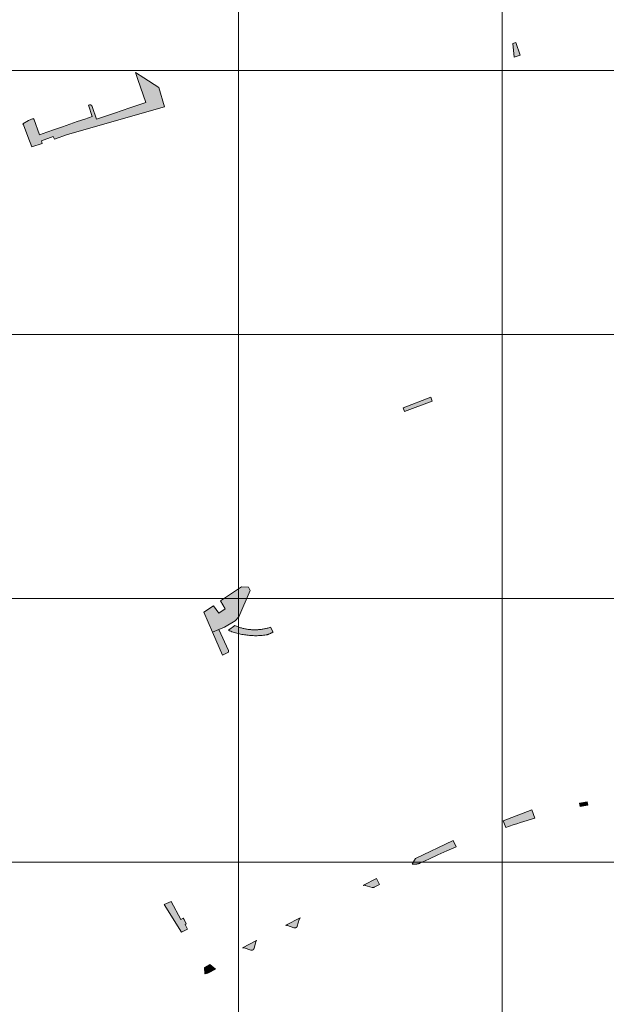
# Model space of a CAD drawing. Header units: metres. Extents: x 191568 to 204791, y 316774 to 325272.
# Tile 28 of 93: x 199562 to 199784, y 319072 to 319445. Entities that reach past the tile are written whole.
import ezdxf

# ---------------------------------------------------------------- set-up
doc = ezdxf.new("R2010")
doc.units = ezdxf.units.M
doc.layers.add('0-MEETLOCATIES-100x100m', color=1, linetype='Continuous', lineweight=13)
doc.layers.add('Gekoppeld_blokhaag', color=7, linetype='Continuous', lineweight=0)

# ---------------------------------------------------------------- blocks, each defined once
blk = doc.blocks.new('*U13')
at = {"layer": '0-MEETLOCATIES-100x100m'}
blk.add_lwpolyline([(-50, 50), (50, 50), (50, -50), (-50, -50)], close=True, dxfattribs=at)
blk = doc.blocks.new('*U14')
at = {"layer": '0-MEETLOCATIES-100x100m', "color": 0, "linetype": 'ByBlock', "lineweight": -2, "transparency": 16777216}
for p in [(1400, 1800), (1500, 1800), (1600, 1800), (1400, 1700), (1500, 1700), (1600, 1700), (1400, 1600), (1500, 1600), (1600, 1600), (1400, 1500), (1500, 1500), (1600, 1500), (1400, 1400), (1500, 1400), (1600, 1400)]:
    blk.add_blockref('*U13', p, dxfattribs=at)

msp = doc.modelspace()

# ---------------------------------------------------------------- hatches: boundary and pattern name
at = {"layer": 'Gekoppeld_blokhaag'}
for points in [[(199563.44, 319405.44), (199563.6, 319405), (199565.26, 319400.65), (199566.79, 319396.66), (199570.75, 319398.04), (199570.42, 319398.97), (199574.93, 319400.59), (199575.35, 319399.65), (199580.26, 319401.37), (199617.09, 319411.93), (199614.88, 319419.15), (199609.18, 319422.88), (199606.08, 319424.89), (199607, 319422.2), (199607.96, 319419.34), (199608.96, 319416.4), (199609.95, 319413.5), (199603.93, 319411.46), (199598.13, 319409.52), (199591.33, 319407.24), (199589.66, 319412.04), (199589.66, 319412.06), (199589.65, 319412.08), (199589.64, 319412.09), (199589.64, 319412.11), (199589.63, 319412.12), (199589.62, 319412.14), (199589.61, 319412.16), (199589.6, 319412.17), (199589.59, 319412.19), (199589.58, 319412.2), (199589.58, 319412.22), (199589.57, 319412.23), (199589.56, 319412.24), (199589.55, 319412.26), (199589.53, 319412.27), (199589.52, 319412.29), (199589.51, 319412.3), (199589.5, 319412.31), (199589.49, 319412.33), (199589.48, 319412.34), (199589.47, 319412.35), (199589.46, 319412.37), (199589.44, 319412.38), (199589.43, 319412.39), (199589.42, 319412.4), (199589.4, 319412.42), (199589.39, 319412.43), (199589.38, 319412.44), (199589.36, 319412.45), (199589.35, 319412.46), (199589.34, 319412.47), (199589.32, 319412.48), (199589.31, 319412.49), (199589.29, 319412.5), (199589.28, 319412.51), (199589.26, 319412.52), (199589.25, 319412.53), (199589.23, 319412.54), (199589.22, 319412.55), (199589.2, 319412.56), (199589.19, 319412.57), (199589.17, 319412.58), (199589.16, 319412.58), (199589.14, 319412.59), (199589.12, 319412.6), (199589.11, 319412.6), (199589.09, 319412.61), (199589.08, 319412.62), (199589.06, 319412.62), (199589.04, 319412.63), (199589.03, 319412.63), (199589.01, 319412.64), (199588.99, 319412.64), (199588.98, 319412.65), (199588.96, 319412.65), (199588.94, 319412.66), (199588.92, 319412.66), (199588.91, 319412.66), (199588.89, 319412.67), (199588.87, 319412.67), (199588.86, 319412.67), (199588.84, 319412.67), (199588.82, 319412.68), (199588.81, 319412.68), (199588.79, 319412.68), (199588.77, 319412.68), (199588.75, 319412.68), (199588.74, 319412.68), (199588.72, 319412.68), (199588.7, 319412.68), (199588.69, 319412.68), (199588.67, 319412.68), (199588.65, 319412.68), (199588.25, 319412.53), (199589.69, 319408.23), (199586.86, 319407.25), (199584.03, 319406.28), (199581.14, 319405.29), (199578.37, 319404.33), (199575.41, 319403.31), (199572.52, 319402.32), (199569.65, 319401.33), (199567.58, 319407.33), (199567.34, 319407.26), (199567.28, 319407.48), (199565.5, 319406.68)], [(199635.28, 319212.82), (199637.61, 319213.81), (199639.77, 319214.73), (199643.8, 319217.11), (199645.28, 319218.63), (199649.55, 319228.64), (199648.9, 319229.82), (199646.25, 319230.04), (199638.25, 319224.66), (199640.08, 319221.71), (199637.63, 319220.08), (199635.58, 319222.86), (199632.02, 319220.46)], [(199641.29, 319205.24), (199641.29, 319205.83), (199637.61, 319213.81), (199635.28, 319212.82), (199639.01, 319204.06)], [(199756.2, 319145.49), (199745.43, 319141.36), (199746.41, 319138.8), (199747.77, 319139.3), (199749.14, 319139.77), (199750.53, 319140.21), (199751.91, 319140.64), (199757.39, 319142.31)], [(199712.16, 319127.05), (199710.93, 319124.97), (199711.03, 319124.95), (199711.14, 319124.94), (199711.24, 319124.93), (199711.35, 319124.92), (199711.46, 319124.91), (199711.56, 319124.91), (199711.67, 319124.91), (199711.78, 319124.91), (199711.88, 319124.91), (199711.99, 319124.91), (199712.09, 319124.91), (199712.2, 319124.92), (199712.31, 319124.93), (199712.41, 319124.94), (199712.52, 319124.95), (199712.63, 319124.96), (199712.73, 319124.98), (199712.84, 319125), (199712.94, 319125.02), (199713.04, 319125.04), (199713.15, 319125.06), (199713.25, 319125.08), (199713.36, 319125.11), (199713.46, 319125.14), (199713.56, 319125.17), (199713.66, 319125.2), (199713.76, 319125.24), (199717.18, 319126.87), (199720.61, 319128.47), (199724.06, 319130.02), (199727.53, 319131.54), (199726.43, 319133.85)], [(199693.1, 319116.89), (199695.75, 319116.09), (199695.77, 319116.08), (199695.78, 319116.08), (199695.8, 319116.08), (199695.82, 319116.07), (199695.84, 319116.07), (199695.85, 319116.06), (199695.87, 319116.06), (199695.89, 319116.06), (199695.91, 319116.06), (199695.93, 319116.05), (199695.94, 319116.05), (199695.96, 319116.05), (199695.98, 319116.05), (199696, 319116.05), (199696.02, 319116.05), (199696.03, 319116.05), (199696.05, 319116.05), (199696.07, 319116.05), (199696.09, 319116.05), (199696.11, 319116.05), (199696.13, 319116.05), (199696.14, 319116.05), (199696.16, 319116.05), (199696.18, 319116.06), (199696.2, 319116.06), (199696.21, 319116.06), (199696.23, 319116.06), (199696.25, 319116.07), (199696.27, 319116.07), (199696.29, 319116.08), (199696.3, 319116.08), (199696.32, 319116.08), (199696.34, 319116.09), (199696.36, 319116.09), (199696.37, 319116.1), (199696.39, 319116.11), (199696.41, 319116.11), (199696.42, 319116.12), (199696.49, 319116.15), (199698.59, 319117.23), (199697.4, 319119.45), (199692.45, 319116.92), (199692.5, 319116.84), (199692.51, 319116.84), (199692.52, 319116.85), (199692.53, 319116.85), (199692.54, 319116.86), (199692.55, 319116.86), (199692.56, 319116.87), (199692.57, 319116.87), (199692.58, 319116.88), (199692.59, 319116.88), (199692.61, 319116.89), (199692.62, 319116.89), (199692.63, 319116.9), (199692.64, 319116.9), (199692.65, 319116.9), (199692.66, 319116.91), (199692.67, 319116.91), (199692.69, 319116.91), (199692.7, 319116.92), (199692.71, 319116.92), (199692.72, 319116.92), (199692.73, 319116.92), (199692.74, 319116.93), (199692.76, 319116.93), (199692.77, 319116.93), (199692.78, 319116.93), (199692.79, 319116.93), (199692.8, 319116.93), (199692.82, 319116.93), (199692.83, 319116.94), (199692.84, 319116.94), (199692.85, 319116.94), (199692.86, 319116.94), (199692.88, 319116.94), (199692.89, 319116.94), (199692.9, 319116.93), (199692.91, 319116.93), (199692.92, 319116.93), (199692.94, 319116.93), (199692.95, 319116.93), (199692.96, 319116.93), (199692.97, 319116.93), (199692.98, 319116.92), (199693, 319116.92), (199693.01, 319116.92), (199693.02, 319116.92), (199693.03, 319116.91), (199693.04, 319116.91), (199693.05, 319116.91), (199693.06, 319116.9), (199693.08, 319116.9), (199693.09, 319116.9)], [(199625.32, 319102.33), (199624.46, 319103.97), (199624.19, 319104.47), (199623.28, 319103.98), (199619.61, 319110.74), (199616.96, 319109.58), (199623.54, 319099.15), (199625.78, 319100.34), (199624.87, 319102.09)], [(199663.13, 319101.64), (199663.13, 319101.65), (199663.14, 319101.65), (199663.15, 319101.66), (199663.16, 319101.66), (199663.17, 319101.67), (199663.18, 319101.67), (199663.19, 319101.68), (199663.2, 319101.68), (199663.21, 319101.69), (199663.21, 319101.69), (199663.22, 319101.7), (199663.23, 319101.7), (199663.24, 319101.71), (199663.25, 319101.71), (199663.26, 319101.71), (199663.27, 319101.72), (199663.28, 319101.72), (199663.29, 319101.72), (199663.3, 319101.73), (199663.31, 319101.73), (199663.32, 319101.73), (199663.33, 319101.74), (199663.34, 319101.74), (199663.35, 319101.74), (199663.36, 319101.74), (199663.37, 319101.75), (199663.38, 319101.75), (199663.39, 319101.75), (199663.4, 319101.75), (199663.41, 319101.75), (199663.42, 319101.75), (199663.43, 319101.75), (199663.44, 319101.75), (199663.45, 319101.75), (199663.46, 319101.76), (199663.48, 319101.76), (199663.49, 319101.76), (199663.5, 319101.76), (199663.51, 319101.75), (199663.52, 319101.75), (199663.53, 319101.75), (199663.54, 319101.75), (199663.55, 319101.75), (199663.56, 319101.75), (199663.57, 319101.75), (199663.58, 319101.75), (199663.59, 319101.75), (199663.6, 319101.74), (199663.61, 319101.74), (199663.62, 319101.74), (199663.63, 319101.74), (199663.64, 319101.73), (199663.65, 319101.73), (199663.66, 319101.73), (199663.67, 319101.72), (199663.68, 319101.72), (199663.69, 319101.72), (199663.7, 319101.71), (199663.71, 319101.71), (199666.13, 319100.84), (199666.14, 319100.83), (199666.16, 319100.83), (199666.18, 319100.82), (199666.19, 319100.82), (199666.21, 319100.81), (199666.22, 319100.81), (199666.24, 319100.8), (199666.26, 319100.8), (199666.27, 319100.8), (199666.29, 319100.79), (199666.31, 319100.79), (199666.32, 319100.79), (199666.34, 319100.79), (199666.36, 319100.78), (199666.37, 319100.78), (199666.39, 319100.78), (199666.41, 319100.78), (199666.42, 319100.78), (199666.44, 319100.78), (199666.46, 319100.78), (199666.48, 319100.78), (199666.49, 319100.78), (199666.51, 319100.78), (199666.53, 319100.78), (199666.54, 319100.78), (199666.56, 319100.78), (199666.58, 319100.79), (199666.59, 319100.79), (199666.61, 319100.79), (199666.63, 319100.79), (199666.64, 319100.8), (199666.66, 319100.8), (199666.68, 319100.8), (199666.69, 319100.81), (199666.71, 319100.81), (199666.73, 319100.82), (199666.74, 319100.82), (199666.76, 319100.83), (199666.77, 319100.83), (199666.79, 319100.84), (199666.81, 319100.84), (199666.82, 319100.85), (199666.84, 319100.85), (199666.85, 319100.86), (199666.87, 319100.87), (199666.88, 319100.88), (199666.92, 319100.9), (199666.94, 319100.91), (199666.95, 319100.91), (199666.97, 319100.92), (199666.98, 319100.93), (199667, 319100.94), (199667.01, 319100.95), (199667.03, 319100.96), (199667.04, 319100.97), (199667.05, 319100.98), (199667.07, 319100.99), (199667.08, 319101), (199667.09, 319101.01), (199667.11, 319101.02), (199667.12, 319101.04), (199667.13, 319101.05), (199667.14, 319101.06), (199667.16, 319101.07), (199667.17, 319101.08), (199667.18, 319101.1), (199667.19, 319101.11), (199667.2, 319101.12), (199667.21, 319101.14), (199667.22, 319101.15), (199667.23, 319101.16), (199667.24, 319101.18), (199667.25, 319101.19), (199667.26, 319101.2), (199667.27, 319101.22), (199667.28, 319101.23), (199667.29, 319101.25), (199667.3, 319101.26), (199667.31, 319101.28), (199667.32, 319101.29), (199667.32, 319101.31), (199667.33, 319101.32), (199667.34, 319101.34), (199667.35, 319101.35), (199667.35, 319101.37), (199667.36, 319101.39), (199667.37, 319101.4), (199667.37, 319101.42), (199667.38, 319101.43), (199667.38, 319101.45), (199667.39, 319101.47), (199667.39, 319101.48), (199668.12, 319104), (199668.13, 319104.01), (199668.13, 319104.02), (199668.14, 319104.04), (199668.14, 319104.05), (199668.14, 319104.06), (199668.15, 319104.07), (199668.16, 319104.09), (199668.16, 319104.1), (199668.17, 319104.11), (199668.17, 319104.12), (199668.18, 319104.14), (199668.18, 319104.15), (199668.19, 319104.16), (199668.2, 319104.17), (199668.2, 319104.18), (199668.21, 319104.19), (199668.22, 319104.21), (199668.23, 319104.22), (199668.23, 319104.23), (199668.24, 319104.24), (199668.25, 319104.25), (199668.26, 319104.26), (199668.27, 319104.27), (199668.28, 319104.28), (199668.29, 319104.29), (199668.29, 319104.3), (199668.3, 319104.31), (199668.31, 319104.32), (199668.32, 319104.33), (199668.33, 319104.34), (199668.34, 319104.35), (199668.35, 319104.36), (199668.36, 319104.37), (199668.37, 319104.37), (199668.38, 319104.38), (199668.39, 319104.39), (199668.4, 319104.4), (199668.42, 319104.41), (199668.43, 319104.41), (199668.44, 319104.42), (199668.45, 319104.43), (199668.46, 319104.44), (199668.47, 319104.44), (199668.48, 319104.45), (199668.5, 319104.46), (199668.51, 319104.46), (199668.47, 319104.54), (199663.07, 319101.75)], [(199650.63, 319092.49), (199650.64, 319092.5), (199650.66, 319092.51), (199650.67, 319092.52), (199650.68, 319092.53), (199650.7, 319092.54), (199650.71, 319092.55), (199650.72, 319092.56), (199650.74, 319092.57), (199650.75, 319092.59), (199650.76, 319092.6), (199650.77, 319092.61), (199650.78, 319092.62), (199650.8, 319092.64), (199650.81, 319092.65), (199650.82, 319092.66), (199650.83, 319092.67), (199650.84, 319092.69), (199650.85, 319092.7), (199650.86, 319092.71), (199650.87, 319092.73), (199650.88, 319092.74), (199650.89, 319092.76), (199650.9, 319092.77), (199650.91, 319092.79), (199650.92, 319092.8), (199650.93, 319092.81), (199650.94, 319092.83), (199650.94, 319092.84), (199650.95, 319092.86), (199650.96, 319092.88), (199650.97, 319092.89), (199650.97, 319092.91), (199650.98, 319092.92), (199650.99, 319092.94), (199650.99, 319092.95), (199651, 319092.97), (199651, 319092.99), (199651.01, 319093), (199651.01, 319093.02), (199651.02, 319093.04), (199651.02, 319093.05), (199651.63, 319095.5), (199651.63, 319095.51), (199651.64, 319095.52), (199651.65, 319095.54), (199651.65, 319095.55), (199651.66, 319095.56), (199651.66, 319095.58), (199651.67, 319095.59), (199651.68, 319095.6), (199651.68, 319095.62), (199651.69, 319095.63), (199651.7, 319095.64), (199651.71, 319095.66), (199651.71, 319095.67), (199651.72, 319095.68), (199651.73, 319095.69), (199651.74, 319095.71), (199651.75, 319095.72), (199651.76, 319095.73), (199651.77, 319095.74), (199651.78, 319095.75), (199651.78, 319095.76), (199651.79, 319095.77), (199651.8, 319095.79), (199651.81, 319095.8), (199651.82, 319095.81), (199651.84, 319095.82), (199651.85, 319095.83), (199651.86, 319095.84), (199651.87, 319095.85), (199651.88, 319095.86), (199651.89, 319095.87), (199651.9, 319095.88), (199651.91, 319095.89), (199651.93, 319095.89), (199651.94, 319095.9), (199651.95, 319095.91), (199651.96, 319095.92), (199651.97, 319095.93), (199651.99, 319095.94), (199652, 319095.94), (199652.01, 319095.95), (199651.98, 319096.01), (199646.64, 319093.27), (199646.68, 319093.19), (199646.69, 319093.2), (199646.71, 319093.2), (199646.72, 319093.21), (199646.73, 319093.21), (199646.75, 319093.22), (199646.76, 319093.22), (199646.77, 319093.23), (199646.79, 319093.23), (199646.8, 319093.24), (199646.82, 319093.24), (199646.83, 319093.25), (199646.84, 319093.25), (199646.86, 319093.25), (199646.87, 319093.25), (199646.89, 319093.26), (199646.9, 319093.26), (199646.92, 319093.26), (199646.93, 319093.26), (199646.95, 319093.27), (199646.96, 319093.27), (199646.97, 319093.27), (199646.99, 319093.27), (199647, 319093.27), (199647.02, 319093.27), (199647.03, 319093.27), (199647.05, 319093.27), (199647.06, 319093.27), (199647.08, 319093.27), (199647.09, 319093.27), (199647.11, 319093.27), (199647.12, 319093.26), (199647.13, 319093.26), (199647.15, 319093.26), (199647.16, 319093.26), (199647.18, 319093.26), (199647.19, 319093.25), (199647.21, 319093.25), (199647.22, 319093.25), (199647.23, 319093.24), (199647.25, 319093.24), (199647.26, 319093.24), (199647.28, 319093.23), (199647.29, 319093.23), (199649.79, 319092.37), (199649.8, 319092.37), (199649.82, 319092.36), (199649.83, 319092.36), (199649.85, 319092.35), (199649.87, 319092.35), (199649.88, 319092.35), (199649.9, 319092.34), (199649.91, 319092.34), (199649.93, 319092.34), (199649.95, 319092.33), (199649.96, 319092.33), (199649.98, 319092.33), (199650, 319092.33), (199650.01, 319092.33), (199650.03, 319092.32), (199650.05, 319092.32), (199650.06, 319092.32), (199650.08, 319092.32), (199650.1, 319092.32), (199650.11, 319092.32), (199650.13, 319092.32), (199650.15, 319092.32), (199650.16, 319092.33), (199650.18, 319092.33), (199650.2, 319092.33), (199650.21, 319092.33), (199650.23, 319092.33), (199650.24, 319092.34), (199650.26, 319092.34), (199650.28, 319092.34), (199650.29, 319092.35), (199650.31, 319092.35), (199650.33, 319092.35), (199650.34, 319092.36), (199650.36, 319092.36), (199650.37, 319092.37), (199650.39, 319092.37), (199650.41, 319092.38), (199650.42, 319092.38)], [(199634.2, 319086.84), (199632.18, 319085.8), (199632.32, 319083.4), (199632.42, 319083.42), (199632.52, 319083.43), (199632.62, 319083.45), (199632.72, 319083.47), (199632.82, 319083.5), (199632.92, 319083.52), (199633.02, 319083.55), (199633.11, 319083.57), (199633.21, 319083.6), (199633.31, 319083.63), (199633.41, 319083.67), (199633.5, 319083.7), (199633.6, 319083.74), (199633.69, 319083.77), (199633.79, 319083.81), (199633.88, 319083.86), (199633.97, 319083.9), (199636.34, 319085.12)]]:
    msp.add_hatch(color=1, dxfattribs=at).paths.add_polyline_path(points)
at = {"layer": 'Gekoppeld_blokhaag', "extrusion": (0, 0, -1)}
msp.add_hatch(color=1, dxfattribs=at).paths.add_polyline_path([(-199657.2, 319214.68), (-199656.88, 319214.58), (-199656.57, 319214.49), (-199656.25, 319214.4), (-199655.94, 319214.31), (-199655.62, 319214.24), (-199655.3, 319214.16), (-199654.98, 319214.09), (-199654.65, 319214.03), (-199654.33, 319213.98), (-199654.01, 319213.92), (-199653.68, 319213.88), (-199653.36, 319213.84), (-199653.03, 319213.81), (-199652.7, 319213.78), (-199652.37, 319213.76), (-199652.05, 319213.74), (-199651.72, 319213.73), (-199651.39, 319213.72), (-199651.06, 319213.72), (-199650.73, 319213.73), (-199650.41, 319213.74), (-199650.08, 319213.76), (-199649.75, 319213.78), (-199649.42, 319213.81), (-199649.1, 319213.85), (-199648.77, 319213.89), (-199648.45, 319213.93), (-199648.12, 319213.99), (-199647.8, 319214.04), (-199647.48, 319214.11), (-199647.16, 319214.17), (-199646.84, 319214.25), (-199646.52, 319214.33), (-199646.2, 319214.41), (-199645.88, 319214.5), (-199645.57, 319214.6), (-199645.26, 319214.7), (-199644.95, 319214.81), (-199644.64, 319214.92), (-199644.33, 319215.04), (-199644.03, 319215.16), (-199643.73, 319215.29), (-199641.26, 319213.52), (-199641.71, 319213.34), (-199642.16, 319213.17), (-199642.62, 319213.01), (-199643.08, 319212.86), (-199643.55, 319212.71), (-199644.01, 319212.57), (-199644.48, 319212.44), (-199644.95, 319212.32), (-199645.43, 319212.21), (-199645.9, 319212.1), (-199646.38, 319212), (-199646.86, 319211.92), (-199647.34, 319211.83), (-199647.82, 319211.76), (-199648.3, 319211.7), (-199648.78, 319211.64), (-199649.27, 319211.6), (-199649.75, 319211.56), (-199650.24, 319211.53), (-199650.72, 319211.51), (-199651.21, 319211.49), (-199651.69, 319211.49), (-199652.18, 319211.49), (-199652.67, 319211.5), (-199653.15, 319211.52), (-199653.64, 319211.55), (-199654.12, 319211.59), (-199654.61, 319211.63), (-199655.09, 319211.69), (-199655.57, 319211.75), (-199655.76, 319211.8), (-199655.94, 319211.86), (-199656.12, 319211.92), (-199656.3, 319211.98), (-199656.48, 319212.04), (-199656.65, 319212.11), (-199656.83, 319212.18), (-199657, 319212.25), (-199657.18, 319212.33), (-199657.35, 319212.41), (-199657.52, 319212.49), (-199657.69, 319212.58), (-199657.86, 319212.67), (-199658.03, 319212.76), (-199658.19, 319212.85)])

# ---------------------------------------------------------------- linework, layer by layer
at = {"layer": 'Gekoppeld_blokhaag', "color": 1, "flags": 128}
for points in [[(199751.79, 319431.51), (199750.16, 319436.24), (199749.05, 319435.85), (199749.5, 319430.69)], [(199563.44, 319405.44), (199563.6, 319405), (199565.26, 319400.65), (199566.79, 319396.66), (199570.75, 319398.04), (199570.42, 319398.97), (199574.93, 319400.59), (199575.35, 319399.65), (199580.26, 319401.37), (199617.09, 319411.93), (199614.88, 319419.15), (199609.18, 319422.88), (199606.08, 319424.89), (199607, 319422.2), (199607.96, 319419.34), (199608.96, 319416.4), (199609.95, 319413.5), (199603.93, 319411.46), (199598.13, 319409.52), (199591.33, 319407.24), (199589.66, 319412.04), (199589.66, 319412.04), (199589.66, 319412.06), (199589.65, 319412.08), (199589.64, 319412.09), (199589.64, 319412.11), (199589.63, 319412.12), (199589.62, 319412.14), (199589.61, 319412.16), (199589.6, 319412.17), (199589.59, 319412.19), (199589.58, 319412.2), (199589.58, 319412.22), (199589.57, 319412.23), (199589.56, 319412.24), (199589.55, 319412.26), (199589.53, 319412.27), (199589.52, 319412.29), (199589.51, 319412.3), (199589.5, 319412.31), (199589.49, 319412.33), (199589.48, 319412.34), (199589.47, 319412.35), (199589.46, 319412.37), (199589.44, 319412.38), (199589.43, 319412.39), (199589.42, 319412.4), (199589.4, 319412.42), (199589.39, 319412.43), (199589.38, 319412.44), (199589.36, 319412.45), (199589.35, 319412.46), (199589.34, 319412.47), (199589.32, 319412.48), (199589.31, 319412.49), (199589.29, 319412.5), (199589.28, 319412.51), (199589.26, 319412.52), (199589.25, 319412.53), (199589.23, 319412.54), (199589.22, 319412.55), (199589.2, 319412.56), (199589.19, 319412.57), (199589.17, 319412.58), (199589.16, 319412.58), (199589.14, 319412.59), (199589.12, 319412.6), (199589.11, 319412.6), (199589.09, 319412.61), (199589.08, 319412.62), (199589.06, 319412.62), (199589.04, 319412.63), (199589.03, 319412.63), (199589.01, 319412.64), (199588.99, 319412.64), (199588.98, 319412.65), (199588.96, 319412.65), (199588.94, 319412.66), (199588.94, 319412.66), (199588.92, 319412.66), (199588.91, 319412.66), (199588.89, 319412.67), (199588.87, 319412.67), (199588.86, 319412.67), (199588.84, 319412.67), (199588.82, 319412.68), (199588.81, 319412.68), (199588.79, 319412.68), (199588.77, 319412.68), (199588.75, 319412.68), (199588.74, 319412.68), (199588.72, 319412.68), (199588.7, 319412.68), (199588.69, 319412.68), (199588.67, 319412.68), (199588.65, 319412.68), (199588.65, 319412.68), (199588.25, 319412.53), (199589.69, 319408.23), (199586.86, 319407.25), (199584.03, 319406.28), (199581.14, 319405.29), (199578.37, 319404.33), (199575.41, 319403.31), (199572.52, 319402.32), (199569.65, 319401.33), (199567.58, 319407.33), (199567.34, 319407.26), (199567.28, 319407.48), (199565.5, 319406.68)], [(199718.5, 319300.41), (199717.95, 319301.84), (199707.5, 319297.82), (199708.03, 319296.38)], [(199635.28, 319212.82), (199637.61, 319213.81), (199639.77, 319214.73), (199643.8, 319217.11), (199645.28, 319218.63), (199649.55, 319228.64), (199648.9, 319229.82), (199646.25, 319230.04), (199638.25, 319224.66), (199640.08, 319221.71), (199637.63, 319220.08), (199635.58, 319222.86), (199632.02, 319220.46)], [(199641.29, 319205.24), (199641.29, 319205.83), (199637.61, 319213.81), (199635.28, 319212.82), (199639.01, 319204.06)], [(199657.2, 319214.68), (199656.88, 319214.58), (199656.57, 319214.49), (199656.25, 319214.4), (199655.94, 319214.31), (199655.62, 319214.24), (199655.3, 319214.16), (199654.98, 319214.09), (199654.65, 319214.03), (199654.33, 319213.98), (199654.01, 319213.92), (199653.68, 319213.88), (199653.36, 319213.84), (199653.03, 319213.81), (199652.7, 319213.78), (199652.37, 319213.76), (199652.05, 319213.74), (199651.72, 319213.73), (199651.39, 319213.72), (199651.06, 319213.72), (199650.73, 319213.73), (199650.41, 319213.74), (199650.08, 319213.76), (199649.75, 319213.78), (199649.42, 319213.81), (199649.1, 319213.85), (199648.77, 319213.89), (199648.45, 319213.93), (199648.12, 319213.99), (199647.8, 319214.04), (199647.48, 319214.11), (199647.16, 319214.17), (199646.84, 319214.25), (199646.52, 319214.33), (199646.2, 319214.41), (199645.88, 319214.5), (199645.57, 319214.6), (199645.26, 319214.7), (199644.95, 319214.81), (199644.64, 319214.92), (199644.33, 319215.04), (199644.03, 319215.16), (199643.73, 319215.29), (199643.73, 319215.29), (199641.26, 319213.52), (199641.26, 319213.52), (199641.71, 319213.34), (199642.16, 319213.17), (199642.62, 319213.01), (199643.08, 319212.86), (199643.55, 319212.71), (199644.01, 319212.57), (199644.48, 319212.44), (199644.95, 319212.32), (199645.43, 319212.21), (199645.9, 319212.1), (199646.38, 319212), (199646.86, 319211.92), (199647.34, 319211.83), (199647.82, 319211.76), (199648.3, 319211.7), (199648.78, 319211.64), (199649.27, 319211.6), (199649.75, 319211.56), (199650.24, 319211.53), (199650.72, 319211.51), (199651.21, 319211.49), (199651.69, 319211.49), (199652.18, 319211.49), (199652.67, 319211.5), (199653.15, 319211.52), (199653.64, 319211.55), (199654.12, 319211.59), (199654.61, 319211.63), (199655.09, 319211.69), (199655.57, 319211.75), (199655.57, 319211.75), (199655.76, 319211.8), (199655.94, 319211.86), (199656.12, 319211.92), (199656.3, 319211.98), (199656.48, 319212.04), (199656.65, 319212.11), (199656.83, 319212.18), (199657, 319212.25), (199657.18, 319212.33), (199657.35, 319212.41), (199657.52, 319212.49), (199657.69, 319212.58), (199657.86, 319212.67), (199658.03, 319212.76), (199658.19, 319212.85), (199658.19, 319212.85), (199657.2, 319214.68)], [(199774.58, 319146.76), (199777.43, 319147.26), (199777.16, 319148.51), (199774.36, 319148.04)], [(199756.2, 319145.49), (199745.43, 319141.36), (199746.41, 319138.8), (199746.41, 319138.8), (199747.77, 319139.3), (199749.14, 319139.77), (199750.53, 319140.21), (199751.91, 319140.64), (199751.91, 319140.64), (199757.39, 319142.31)], [(199712.16, 319127.05), (199710.93, 319124.97), (199710.93, 319124.97), (199711.03, 319124.95), (199711.14, 319124.94), (199711.24, 319124.93), (199711.35, 319124.92), (199711.46, 319124.91), (199711.56, 319124.91), (199711.67, 319124.91), (199711.78, 319124.91), (199711.88, 319124.91), (199711.99, 319124.91), (199712.09, 319124.91), (199712.2, 319124.92), (199712.31, 319124.93), (199712.41, 319124.94), (199712.52, 319124.95), (199712.63, 319124.96), (199712.73, 319124.98), (199712.84, 319125), (199712.94, 319125.02), (199713.04, 319125.04), (199713.15, 319125.06), (199713.25, 319125.08), (199713.36, 319125.11), (199713.46, 319125.14), (199713.56, 319125.17), (199713.66, 319125.2), (199713.76, 319125.24), (199713.76, 319125.24), (199717.18, 319126.87), (199720.61, 319128.47), (199724.06, 319130.02), (199727.53, 319131.54), (199727.53, 319131.54), (199726.43, 319133.85)], [(199693.1, 319116.89), (199695.75, 319116.09), (199695.75, 319116.09), (199695.77, 319116.08), (199695.78, 319116.08), (199695.8, 319116.08), (199695.82, 319116.07), (199695.84, 319116.07), (199695.85, 319116.06), (199695.87, 319116.06), (199695.89, 319116.06), (199695.91, 319116.06), (199695.93, 319116.05), (199695.94, 319116.05), (199695.96, 319116.05), (199695.98, 319116.05), (199696, 319116.05), (199696.02, 319116.05), (199696.03, 319116.05), (199696.05, 319116.05), (199696.07, 319116.05), (199696.09, 319116.05), (199696.11, 319116.05), (199696.13, 319116.05), (199696.14, 319116.05), (199696.16, 319116.05), (199696.18, 319116.06), (199696.2, 319116.06), (199696.21, 319116.06), (199696.23, 319116.06), (199696.25, 319116.07), (199696.27, 319116.07), (199696.29, 319116.08), (199696.3, 319116.08), (199696.32, 319116.08), (199696.34, 319116.09), (199696.36, 319116.09), (199696.37, 319116.1), (199696.39, 319116.11), (199696.41, 319116.11), (199696.42, 319116.12), (199696.42, 319116.12), (199696.49, 319116.15), (199698.59, 319117.23), (199697.4, 319119.45), (199692.45, 319116.92), (199692.5, 319116.84), (199692.5, 319116.84), (199692.51, 319116.84), (199692.52, 319116.85), (199692.53, 319116.85), (199692.54, 319116.86), (199692.55, 319116.86), (199692.56, 319116.87), (199692.57, 319116.87), (199692.58, 319116.88), (199692.59, 319116.88), (199692.61, 319116.89), (199692.62, 319116.89), (199692.63, 319116.9), (199692.64, 319116.9), (199692.65, 319116.9), (199692.66, 319116.91), (199692.67, 319116.91), (199692.69, 319116.91), (199692.7, 319116.92), (199692.71, 319116.92), (199692.72, 319116.92), (199692.73, 319116.92), (199692.74, 319116.93), (199692.76, 319116.93), (199692.77, 319116.93), (199692.78, 319116.93), (199692.79, 319116.93), (199692.8, 319116.93), (199692.82, 319116.93), (199692.83, 319116.94), (199692.84, 319116.94), (199692.85, 319116.94), (199692.86, 319116.94), (199692.88, 319116.94), (199692.89, 319116.94), (199692.9, 319116.93), (199692.91, 319116.93), (199692.92, 319116.93), (199692.94, 319116.93), (199692.95, 319116.93), (199692.96, 319116.93), (199692.97, 319116.93), (199692.98, 319116.92), (199693, 319116.92), (199693.01, 319116.92), (199693.02, 319116.92), (199693.03, 319116.91), (199693.04, 319116.91), (199693.05, 319116.91), (199693.06, 319116.9), (199693.08, 319116.9), (199693.09, 319116.9)], [(199625.32, 319102.33), (199624.46, 319103.97), (199624.19, 319104.47), (199623.28, 319103.98), (199619.61, 319110.74), (199616.96, 319109.58), (199623.54, 319099.15), (199625.78, 319100.34), (199624.87, 319102.09)], [(199663.13, 319101.64), (199663.13, 319101.65), (199663.14, 319101.65), (199663.15, 319101.66), (199663.16, 319101.66), (199663.17, 319101.67), (199663.18, 319101.67), (199663.19, 319101.68), (199663.2, 319101.68), (199663.21, 319101.69), (199663.21, 319101.69), (199663.22, 319101.7), (199663.23, 319101.7), (199663.24, 319101.71), (199663.25, 319101.71), (199663.26, 319101.71), (199663.27, 319101.72), (199663.28, 319101.72), (199663.29, 319101.72), (199663.3, 319101.73), (199663.31, 319101.73), (199663.32, 319101.73), (199663.33, 319101.74), (199663.34, 319101.74), (199663.35, 319101.74), (199663.36, 319101.74), (199663.37, 319101.75), (199663.38, 319101.75), (199663.39, 319101.75), (199663.4, 319101.75), (199663.41, 319101.75), (199663.42, 319101.75), (199663.43, 319101.75), (199663.44, 319101.75), (199663.45, 319101.75), (199663.46, 319101.76), (199663.48, 319101.76), (199663.49, 319101.76), (199663.5, 319101.76), (199663.51, 319101.75), (199663.52, 319101.75), (199663.53, 319101.75), (199663.54, 319101.75), (199663.55, 319101.75), (199663.56, 319101.75), (199663.57, 319101.75), (199663.58, 319101.75), (199663.59, 319101.75), (199663.6, 319101.74), (199663.61, 319101.74), (199663.62, 319101.74), (199663.63, 319101.74), (199663.64, 319101.73), (199663.65, 319101.73), (199663.66, 319101.73), (199663.67, 319101.72), (199663.68, 319101.72), (199663.69, 319101.72), (199663.7, 319101.71), (199663.71, 319101.71), (199663.71, 319101.71), (199666.13, 319100.84), (199666.13, 319100.84), (199666.14, 319100.83), (199666.16, 319100.83), (199666.18, 319100.82), (199666.19, 319100.82), (199666.21, 319100.81), (199666.22, 319100.81), (199666.24, 319100.8), (199666.26, 319100.8), (199666.27, 319100.8), (199666.29, 319100.79), (199666.31, 319100.79), (199666.32, 319100.79), (199666.34, 319100.79), (199666.36, 319100.78), (199666.37, 319100.78), (199666.39, 319100.78), (199666.41, 319100.78), (199666.42, 319100.78), (199666.44, 319100.78), (199666.46, 319100.78), (199666.48, 319100.78), (199666.49, 319100.78), (199666.51, 319100.78), (199666.53, 319100.78), (199666.54, 319100.78), (199666.56, 319100.78), (199666.58, 319100.79), (199666.59, 319100.79), (199666.61, 319100.79), (199666.63, 319100.79), (199666.64, 319100.8), (199666.66, 319100.8), (199666.68, 319100.8), (199666.69, 319100.81), (199666.71, 319100.81), (199666.73, 319100.82), (199666.74, 319100.82), (199666.76, 319100.83), (199666.77, 319100.83), (199666.79, 319100.84), (199666.81, 319100.84), (199666.82, 319100.85), (199666.84, 319100.85), (199666.85, 319100.86), (199666.87, 319100.87), (199666.88, 319100.88), (199666.88, 319100.88), (199666.92, 319100.9), (199666.92, 319100.9), (199666.94, 319100.91), (199666.95, 319100.91), (199666.97, 319100.92), (199666.98, 319100.93), (199667, 319100.94), (199667.01, 319100.95), (199667.03, 319100.96), (199667.04, 319100.97), (199667.05, 319100.98), (199667.07, 319100.99), (199667.08, 319101), (199667.09, 319101.01), (199667.11, 319101.02), (199667.12, 319101.04), (199667.13, 319101.05), (199667.14, 319101.06), (199667.16, 319101.07), (199667.17, 319101.08), (199667.18, 319101.1), (199667.19, 319101.11), (199667.2, 319101.12), (199667.21, 319101.14), (199667.22, 319101.15), (199667.23, 319101.16), (199667.24, 319101.18), (199667.25, 319101.19), (199667.26, 319101.2), (199667.27, 319101.22), (199667.28, 319101.23), (199667.29, 319101.25), (199667.3, 319101.26), (199667.31, 319101.28), (199667.32, 319101.29), (199667.32, 319101.31), (199667.33, 319101.32), (199667.34, 319101.34), (199667.35, 319101.35), (199667.35, 319101.37), (199667.36, 319101.39), (199667.37, 319101.4), (199667.37, 319101.42), (199667.38, 319101.43), (199667.38, 319101.45), (199667.39, 319101.47), (199667.39, 319101.48), (199667.39, 319101.48), (199668.12, 319104), (199668.12, 319104), (199668.13, 319104.01), (199668.13, 319104.02), (199668.14, 319104.04), (199668.14, 319104.05), (199668.14, 319104.06), (199668.15, 319104.07), (199668.16, 319104.09), (199668.16, 319104.1), (199668.17, 319104.11), (199668.17, 319104.12), (199668.18, 319104.14), (199668.18, 319104.15), (199668.19, 319104.16), (199668.2, 319104.17), (199668.2, 319104.18), (199668.21, 319104.19), (199668.22, 319104.21), (199668.23, 319104.22), (199668.23, 319104.23), (199668.24, 319104.24), (199668.25, 319104.25), (199668.26, 319104.26), (199668.27, 319104.27), (199668.28, 319104.28), (199668.29, 319104.29), (199668.29, 319104.3), (199668.3, 319104.31), (199668.31, 319104.32), (199668.32, 319104.33), (199668.33, 319104.34), (199668.34, 319104.35), (199668.35, 319104.36), (199668.36, 319104.37), (199668.37, 319104.37), (199668.38, 319104.38), (199668.39, 319104.39), (199668.4, 319104.4), (199668.42, 319104.41), (199668.43, 319104.41), (199668.44, 319104.42), (199668.45, 319104.43), (199668.46, 319104.44), (199668.47, 319104.44), (199668.48, 319104.45), (199668.5, 319104.46), (199668.51, 319104.46), (199668.51, 319104.46), (199668.47, 319104.54), (199663.07, 319101.75), (199663.13, 319101.64)], [(199650.63, 319092.49), (199650.64, 319092.5), (199650.66, 319092.51), (199650.67, 319092.52), (199650.68, 319092.53), (199650.7, 319092.54), (199650.71, 319092.55), (199650.72, 319092.56), (199650.74, 319092.57), (199650.75, 319092.59), (199650.76, 319092.6), (199650.77, 319092.61), (199650.78, 319092.62), (199650.8, 319092.64), (199650.81, 319092.65), (199650.82, 319092.66), (199650.83, 319092.67), (199650.84, 319092.69), (199650.85, 319092.7), (199650.86, 319092.71), (199650.87, 319092.73), (199650.88, 319092.74), (199650.89, 319092.76), (199650.9, 319092.77), (199650.91, 319092.79), (199650.92, 319092.8), (199650.93, 319092.81), (199650.94, 319092.83), (199650.94, 319092.84), (199650.95, 319092.86), (199650.96, 319092.88), (199650.97, 319092.89), (199650.97, 319092.91), (199650.98, 319092.92), (199650.99, 319092.94), (199650.99, 319092.95), (199651, 319092.97), (199651, 319092.99), (199651.01, 319093), (199651.01, 319093.02), (199651.02, 319093.04), (199651.02, 319093.05), (199651.02, 319093.05), (199651.63, 319095.5), (199651.63, 319095.5), (199651.63, 319095.51), (199651.64, 319095.52), (199651.65, 319095.54), (199651.65, 319095.55), (199651.66, 319095.56), (199651.66, 319095.58), (199651.67, 319095.59), (199651.68, 319095.6), (199651.68, 319095.62), (199651.69, 319095.63), (199651.7, 319095.64), (199651.71, 319095.66), (199651.71, 319095.67), (199651.72, 319095.68), (199651.73, 319095.69), (199651.74, 319095.71), (199651.75, 319095.72), (199651.76, 319095.73), (199651.77, 319095.74), (199651.78, 319095.75), (199651.78, 319095.76), (199651.79, 319095.77), (199651.8, 319095.79), (199651.81, 319095.8), (199651.82, 319095.81), (199651.84, 319095.82), (199651.85, 319095.83), (199651.86, 319095.84), (199651.87, 319095.85), (199651.88, 319095.86), (199651.89, 319095.87), (199651.9, 319095.88), (199651.91, 319095.89), (199651.93, 319095.89), (199651.94, 319095.9), (199651.95, 319095.91), (199651.96, 319095.92), (199651.97, 319095.93), (199651.99, 319095.94), (199652, 319095.94), (199652.01, 319095.95), (199652.01, 319095.95), (199651.98, 319096.01), (199646.64, 319093.27), (199646.68, 319093.19), (199646.68, 319093.19), (199646.69, 319093.2), (199646.71, 319093.2), (199646.72, 319093.21), (199646.73, 319093.21), (199646.75, 319093.22), (199646.76, 319093.22), (199646.77, 319093.23), (199646.79, 319093.23), (199646.8, 319093.24), (199646.82, 319093.24), (199646.83, 319093.25), (199646.84, 319093.25), (199646.86, 319093.25), (199646.87, 319093.25), (199646.89, 319093.26), (199646.9, 319093.26), (199646.92, 319093.26), (199646.93, 319093.26), (199646.95, 319093.27), (199646.96, 319093.27), (199646.97, 319093.27), (199646.99, 319093.27), (199647, 319093.27), (199647.02, 319093.27), (199647.03, 319093.27), (199647.05, 319093.27), (199647.06, 319093.27), (199647.08, 319093.27), (199647.09, 319093.27), (199647.11, 319093.27), (199647.12, 319093.26), (199647.13, 319093.26), (199647.15, 319093.26), (199647.16, 319093.26), (199647.18, 319093.26), (199647.19, 319093.25), (199647.21, 319093.25), (199647.22, 319093.25), (199647.23, 319093.24), (199647.25, 319093.24), (199647.26, 319093.24), (199647.28, 319093.23), (199647.29, 319093.23), (199647.29, 319093.23), (199649.79, 319092.37), (199649.79, 319092.37), (199649.8, 319092.37), (199649.82, 319092.36), (199649.83, 319092.36), (199649.85, 319092.35), (199649.87, 319092.35), (199649.88, 319092.35), (199649.9, 319092.34), (199649.91, 319092.34), (199649.93, 319092.34), (199649.95, 319092.33), (199649.96, 319092.33), (199649.98, 319092.33), (199650, 319092.33), (199650.01, 319092.33), (199650.03, 319092.32), (199650.05, 319092.32), (199650.06, 319092.32), (199650.08, 319092.32), (199650.1, 319092.32), (199650.11, 319092.32), (199650.13, 319092.32), (199650.15, 319092.32), (199650.16, 319092.33), (199650.18, 319092.33), (199650.2, 319092.33), (199650.21, 319092.33), (199650.23, 319092.33), (199650.24, 319092.34), (199650.26, 319092.34), (199650.28, 319092.34), (199650.29, 319092.35), (199650.31, 319092.35), (199650.33, 319092.35), (199650.34, 319092.36), (199650.36, 319092.36), (199650.37, 319092.37), (199650.39, 319092.37), (199650.41, 319092.38), (199650.42, 319092.38), (199650.42, 319092.38), (199650.63, 319092.49)], [(199634.2, 319086.84), (199632.18, 319085.8), (199632.32, 319083.4), (199632.32, 319083.4), (199632.42, 319083.42), (199632.52, 319083.43), (199632.62, 319083.45), (199632.72, 319083.47), (199632.82, 319083.5), (199632.92, 319083.52), (199633.02, 319083.55), (199633.11, 319083.57), (199633.21, 319083.6), (199633.31, 319083.63), (199633.41, 319083.67), (199633.5, 319083.7), (199633.6, 319083.74), (199633.69, 319083.77), (199633.79, 319083.81), (199633.88, 319083.86), (199633.97, 319083.9), (199633.97, 319083.9), (199636.34, 319085.12)]]:
    msp.add_lwpolyline(points, close=True, dxfattribs=at)
at = {"layer": 'Gekoppeld_blokhaag', "color": 1, "extrusion": (0, 0, -1)}
for points in [[(-199751.79, 319431.51), (-199750.16, 319436.24), (-199749.5, 319430.69), (-199749.05, 319435.85)], [(-199718.5, 319300.41), (-199717.95, 319301.84), (-199708.03, 319296.38), (-199707.5, 319297.82)], [(-199774.58, 319146.76), (-199777.43, 319147.26), (-199774.36, 319148.04), (-199777.16, 319148.51)]]:
    msp.add_solid(points, dxfattribs=at)

# ---------------------------------------------------------------- block references
at = {"layer": '0-MEETLOCATIES-100x100m'}
msp.add_blockref('*U14', (198195.07, 317675.64), dxfattribs=at)

doc.saveas('drawing.dxf')
